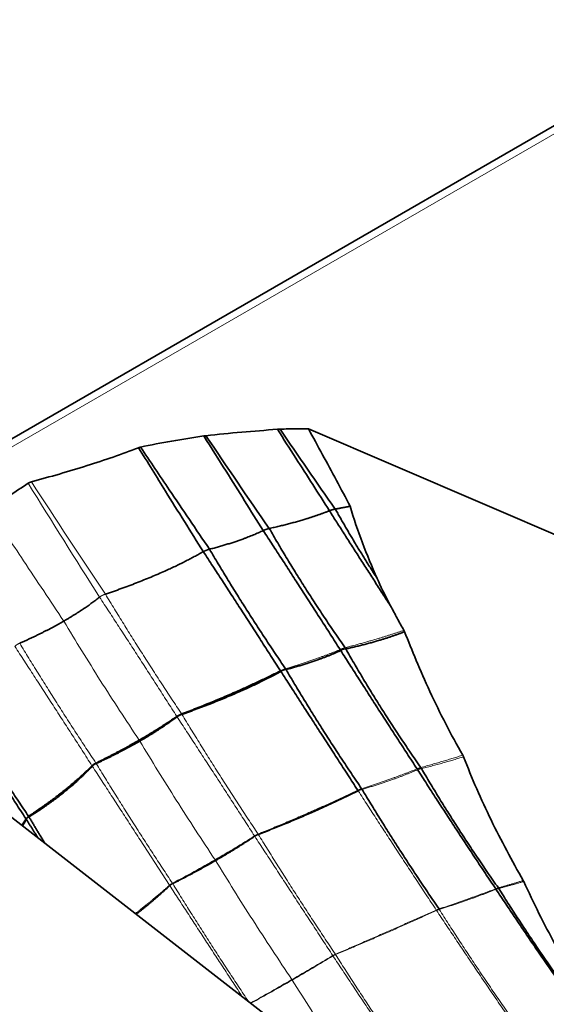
# Model space of a CAD drawing. Header units: millimetres. Extents: x 7 to 415, y 7 to 290.
# Tile 59 of 86: x 302.12 to 306.48, y 71.13 to 79.28. Entities that reach past the tile are written whole.
import ezdxf

# ---------------------------------------------------------------- set-up
doc = ezdxf.new("R2010")
doc.units = ezdxf.units.MM
doc.layers.add('Sichtbar (ISO)', color=7, linetype='Continuous', lineweight=35)
doc.layers.add('Sichtbar schmal (ISO)', color=7, linetype='Continuous', lineweight=18)

msp = doc.modelspace()

# ---------------------------------------------------------------- linework, layer by layer
at = {"layer": 'Sichtbar (ISO)'}
for p, q in [((392.456, 128.0086), (286.6729, 66.9346)), ((304.5073, 75.8954), (311.8556, 72.7453)), ((300.7216, 73.7097), (306.1777, 69.4672))]:
    msp.add_line(p, q, dxfattribs=at)
msp.add_ellipse((305.7543, 73.7213), major_axis=(-0.7184, 1.1086), ratio=0.093519, start_param=0.509798, end_param=0.819444, dxfattribs=at)
for points, knots in [([(303.6591, 75.8386), (303.7572, 75.8503), (303.8566, 75.8595), (304.0532, 75.876), (304.1517, 75.8835), (304.2503, 75.8918)], [-0.06012104, -0.06012104, -0.06012104, -0.06012104, -0.02989562, -0.02989562, 0, 0, 0, 0]), ([(304.2503, 75.8918), (304.2539, 75.8923), (304.2575, 75.8926), (304.265, 75.893), (304.2688, 75.8931), (304.2726, 75.8931)], [-0.002240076, -0.002240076, -0.002240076, -0.002240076, -0.001141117, -0.001141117, 0, 0, 0, 0]), ([(304.2503, 75.8918), (304.3015, 75.8122), (304.3525, 75.7325), (304.4965, 75.5076), (304.5891, 75.3622), (304.6815, 75.2168)], [-0.08048799, -0.08048799, -0.08048799, -0.08048799, -0.05197876, -0.05197876, 0, 0, 0, 0]), ([(304.2726, 75.8931), (304.3168, 75.894), (304.3611, 75.8946), (304.4393, 75.8952), (304.4733, 75.8953), (304.5073, 75.8954)], [-0.0266442, -0.0266442, -0.0266442, -0.0266442, -0.01336919, -0.01336919, -0.00318637, -0.00318637, -0.00318637, -0.00318637]), ([(304.8527, 75.2542), (304.7793, 75.3954), (304.7, 75.5427), (304.5832, 75.7573), (304.5478, 75.8217), (304.5073, 75.8954)], [0, 0, 0, 0, 0.04806119, 0.04806119, 0.07488068, 0.07488068, 0.07488068, 0.07488068]), ([(303.1171, 75.7439), (303.2021, 75.7628), (303.2884, 75.779), (303.4635, 75.8089), (303.5549, 75.823), (303.6411, 75.8361)], [-0.05336849, -0.05336849, -0.05336849, -0.05336849, -0.0267651, -0.0267651, 0, 0, 0, 0]), ([(303.6411, 75.8361), (303.644, 75.8367), (303.6469, 75.8372), (303.6529, 75.838), (303.656, 75.8384), (303.6591, 75.8386)], [-0.001854, -0.001854, -0.001854, -0.001854, -0.000940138, -0.000940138, 0, 0, 0, 0]), ([(303.6411, 75.8361), (303.7025, 75.7387), (303.7638, 75.6413), (303.9281, 75.3802), (304.0308, 75.2165), (304.1334, 75.0528)], [-0.09289361, -0.09289361, -0.09289361, -0.09289361, -0.0582404, -0.0582404, 0, 0, 0, 0]), ([(302.2124, 75.4561), (302.3683, 75.4984), (302.5224, 75.5425), (302.8204, 75.6365), (302.9622, 75.6855), (303.101, 75.7393)], [-0.1018724, -0.1018724, -0.1018724, -0.1018724, -0.0501361, -0.0501361, 0, 0, 0, 0]), ([(303.101, 75.7393), (303.1033, 75.7403), (303.1059, 75.7412), (303.1113, 75.7427), (303.1141, 75.7434), (303.1171, 75.7439)], [-0.001802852, -0.001802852, -0.001802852, -0.001802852, -0.000918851, -0.000918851, 0, 0, 0, 0]), ([(303.101, 75.7393), (303.1751, 75.6188), (303.2494, 75.4985), (303.4279, 75.2111), (303.5323, 75.0442), (303.6371, 74.8777)], [-0.1018463, -0.1018463, -0.1018463, -0.1018463, -0.0592709, -0.0592709, 0, 0, 0, 0]), ([(303.1171, 75.7439), (303.1964, 75.6259), (303.2758, 75.508), (303.4661, 75.2259), (303.5772, 75.0617), (303.6884, 74.8978)], [0.0163333, 0.0163333, 0.0163333, 0.0163333, 0.0590689, 0.0590689, 0.1186889, 0.1186889, 0.1186889, 0.1186889]), ([(301.8584, 75.2391), (301.9154, 75.272), (301.971, 75.3055), (302.0804, 75.3741), (302.1337, 75.409), (302.186, 75.4445)], [-0.0484354, -0.0484354, -0.0484354, -0.0484354, -0.02423798, -0.02423798, 0, 0, 0, 0]), ([(302.186, 75.4445), (302.1896, 75.447), (302.1936, 75.4492), (302.2025, 75.4531), (302.2073, 75.4547), (302.2124, 75.4561)], [-0.003359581, -0.003359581, -0.003359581, -0.003359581, -0.001690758, -0.001690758, 0, 0, 0, 0]), ([(305.0766, 74.6561), (305.0338, 74.7535), (304.9927, 74.8515), (304.9169, 75.0506), (304.8822, 75.1516), (304.8527, 75.2542)], [0, 0, 0, 0, 0.03197268, 0.03197268, 0.06404415, 0.06404415, 0.06404415, 0.06404415]), ([(305.2981, 74.2267), (305.2793, 74.2602), (305.2608, 74.2937), (305.2242, 74.3611), (305.2061, 74.3949), (305.1881, 74.4289)], [0, 0, 0, 0, 0.01160688, 0.01160688, 0.02322044, 0.02322044, 0.02322044, 0.02322044]), ([(305.3037, 74.2149), (305.3029, 74.217), (305.302, 74.219), (305.3002, 74.2229), (305.2992, 74.2248), (305.2981, 74.2267)], [0, 0, 0, 0, 0.000656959, 0.000656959, 0.001313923, 0.001313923, 0.001313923, 0.001313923]), ([(305.7862, 73.1918), (305.6882, 73.3631), (305.598, 73.5368), (305.4302, 73.8989), (305.3649, 74.0597), (305.3037, 74.2149)], [0, 0, 0, 0, 0.0598344, 0.0598344, 0.1191258, 0.1191258, 0.1191258, 0.1191258]), ([(305.7923, 73.1791), (305.7914, 73.1813), (305.7905, 73.1834), (305.7885, 73.1877), (305.7874, 73.1898), (305.7862, 73.1918)], [0, 0, 0, 0, 0.0007072, 0.0007072, 0.001414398, 0.001414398, 0.001414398, 0.001414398]), ([(306.2872, 72.1537), (306.1931, 72.3175), (306.1037, 72.4844), (305.9372, 72.827), (305.8622, 72.9986), (305.7923, 73.1791)], [0, 0, 0, 0, 0.0572748, 0.0572748, 0.1146286, 0.1146286, 0.1146286, 0.1146286]), ([(306.2913, 72.1456), (306.2907, 72.147), (306.2901, 72.1483), (306.2887, 72.151), (306.288, 72.1523), (306.2872, 72.1537)], [0, 0, 0, 0, 0.0004575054, 0.0004575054, 0.0009150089, 0.0009150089, 0.0009150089, 0.0009150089]), ([(306.8383, 71.12), (306.7393, 71.2855), (306.6433, 71.4525), (306.4597, 71.7939), (306.3724, 71.9675), (306.2913, 72.1456)], [0, 0, 0, 0, 0.0585643, 0.0585643, 0.1173896, 0.1173896, 0.1173896, 0.1173896])]:
    msp.add_open_spline(points, degree=3, knots=knots, dxfattribs=at)
for points, degree in [([(304.2726, 75.8931), (304.4225, 75.6723), (304.5751, 75.4516), (304.7304, 75.2308)], 3), ([(303.6591, 75.8386), (303.8308, 75.5824), (304.0055, 75.3261), (304.1835, 75.0697)], 3), ([(304.1835, 75.0697), (304.4749, 75.1342), (304.6815, 75.2168)], 2), ([(304.6815, 75.2168), (304.928, 74.8299), (305.1881, 74.4289)], 2), ([(304.7304, 75.2308), (304.7932, 75.2422), (304.8527, 75.2542)], 2), ([(304.7304, 75.2308), (304.8902, 74.9444), (305.0766, 74.6561)], 2), ([(303.6884, 74.8978), (303.9513, 74.9666), (304.1334, 75.0528)], 2), ([(304.1334, 75.0528), (304.4486, 74.5696), (304.7701, 74.0671)], 2), ([(304.1835, 75.0697), (304.4664, 74.5762), (304.8109, 74.082)], 2), ([(302.8258, 74.5257), (303.3011, 74.6868), (303.6371, 74.8777)], 2), ([(303.6371, 74.8777), (303.9553, 74.3917), (304.2757, 73.8909)], 2), ([(303.6884, 74.8978), (303.9808, 74.4025), (304.3178, 73.908)], 2), ([(302.4814, 74.3027), (302.6468, 74.3982), (302.7772, 74.5011)], 2), ([(302.4814, 74.3027), (302.3161, 74.2073), (302.1159, 74.1193)], 2), ([(304.817, 74.0723), (305.0928, 74.1324), (305.3037, 74.2149)], 2), ([(304.3219, 73.9014), (304.5826, 73.9693), (304.7749, 74.0596)], 2), ([(304.7749, 74.0596), (305.0815, 73.578), (305.4078, 73.0779)], 2), ([(304.817, 74.0723), (305.0949, 73.5824), (305.4385, 73.0892)], 2), ([(304.3219, 73.9014), (304.6118, 73.4082), (304.9481, 72.9143)], 2), ([(303.4572, 73.5335), (303.9133, 73.7062), (304.2757, 73.8909)], 2), ([(303.4595, 73.53), (303.9221, 73.692), (304.2791, 73.8856)], 2), ([(304.2791, 73.8856), (304.5928, 73.4006), (304.9166, 72.9015)], 2), ([(301.532, 73.6528), (301.8402, 73.1666), (302.1669, 72.6662)], 2), ([(301.5593, 73.678), (301.855, 73.1791), (302.1895, 72.6864)], 2), ([(303.1061, 73.3167), (303.2735, 73.4133), (303.4171, 73.5132)], 2), ([(303.1112, 73.3087), (303.2786, 73.4054), (303.4193, 73.5098)], 2), ([(303.4195, 73.51), (303.4345, 73.5223), (303.4591, 73.5299)], 2), ([(303.1061, 73.3167), (302.9388, 73.2201), (302.7475, 73.1266)], 2), ([(303.1112, 73.3087), (302.9438, 73.2121), (302.7497, 73.1232)], 2), ([(302.7147, 73.1048), (302.4989, 72.8896), (302.1895, 72.6864)], 2), ([(302.7169, 73.1013), (302.5077, 72.8754), (302.1929, 72.6811)], 2), ([(302.7494, 73.1231), (302.7274, 73.1141), (302.7171, 73.1015)], 2), ([(305.4438, 73.081), (305.7321, 72.589), (306.0808, 72.0928)], 2), ([(305.412, 73.0715), (305.7228, 72.5861), (306.0586, 72.0847)], 2), ([(304.0926, 72.5356), (304.536, 72.7064), (304.9196, 72.8969)], 2), ([(304.9517, 72.9087), (305.249, 72.4143), (305.5893, 71.9182)], 2), ([(302.1929, 72.6811), (302.2571, 72.5726), (302.3233, 72.4642)], 2), ([(302.1711, 72.6596), (302.1571, 72.6328), (302.1395, 72.6071)], 2), ([(302.1711, 72.6596), (302.2188, 72.584), (302.2669, 72.5081)], 2), ([(303.7385, 72.3195), (303.9083, 72.4176), (304.0626, 72.5206)], 2), ([(304.0629, 72.5208), (304.0749, 72.5295), (304.0922, 72.5355)], 2), ([(303.7385, 72.3195), (303.5686, 72.2215), (303.3833, 72.1284)], 2), ([(303.3589, 72.112), (303.2291, 71.9905), (303.0813, 71.8748)], 2), ([(303.3829, 72.1282), (303.3678, 72.1213), (303.3591, 72.1122)], 2), ([(306.0612, 72.0808), (306.3877, 71.5918), (306.7396, 71.0896)], 2), ([(306.0843, 72.0876), (306.3939, 71.5939), (306.7562, 71.0958)], 2)]:
    msp.add_open_spline(points, degree=degree, dxfattribs=at)
for points, weights in [([(304.6815, 75.2168), (304.7046, 75.2262), (304.7304, 75.2308)], [1, 1.04276263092, 1]), ([(304.1334, 75.0528), (304.156, 75.0637), (304.1835, 75.0697)], [1, 1.04798981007, 1]), ([(303.6371, 74.8777), (303.659, 74.8902), (303.6884, 74.8978)], [1, 1.05312969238, 1]), ([(303.4175, 73.5134), (303.4337, 73.5236), (303.4567, 73.5333)], [1.00078135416, 1.03592539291, 1.00082128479]), ([(302.7471, 73.1264), (302.7266, 73.1154), (302.715, 73.1051)], [1.00078135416, 1.03592539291, 1.00082128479])]:
    msp.add_rational_spline(points, weights, degree=2, dxfattribs=at)
at = {"layer": 'Sichtbar schmal (ISO)'}
for p, q in [((286.7729, 66.9247), (392.556, 127.9987)), ((304.3198, 73.9009), (304.3219, 73.9014)), ((304.2791, 73.8856), (304.2803, 73.8862)), ((303.4171, 73.5132), (303.4175, 73.5134)), ((303.4193, 73.5098), (303.4195, 73.51)), ((303.4567, 73.5333), (303.4572, 73.5335)), ((303.4591, 73.5299), (303.4595, 73.53)), ((302.715, 73.1051), (302.7147, 73.1048)), ((302.7171, 73.1015), (302.7169, 73.1013)), ((302.7475, 73.1266), (302.7471, 73.1264)), ((302.7497, 73.1232), (302.7494, 73.1231)), ((304.9196, 72.8969), (304.9208, 72.8976)), ((304.9496, 72.9081), (304.9517, 72.9087)), ((302.1929, 72.6811), (302.1919, 72.6805)), ((302.1716, 72.6607), (302.1711, 72.6596)), ((304.0608, 72.5234), (304.0611, 72.5236)), ((304.0626, 72.5206), (304.0629, 72.5208)), ((304.0902, 72.5384), (304.0907, 72.5386)), ((304.0922, 72.5355), (304.0926, 72.5356)), ((303.3572, 72.1152), (303.3569, 72.115)), ((303.3591, 72.1122), (303.3589, 72.112)), ((303.3815, 72.1312), (303.3811, 72.131)), ((303.3833, 72.1284), (303.3829, 72.1282)), ((306.0612, 72.0808), (306.0632, 72.0815)), ((305.5685, 71.9061), (305.5695, 71.9066)), ((305.5899, 71.9141), (305.5917, 71.9146)), ((304.7096, 71.5317), (304.7099, 71.5318)), ((304.7109, 71.5298), (304.7096, 71.5317)), ((304.7109, 71.5298), (304.7111, 71.53)), ((304.7306, 71.5424), (304.731, 71.5425)), ((304.7323, 71.5405), (304.731, 71.5425)), ((304.7319, 71.5404), (304.7323, 71.5405))]:
    msp.add_line(p, q, dxfattribs=at)
for centre, major_axis, ratio, start_param, end_param in [((348.4172, 109.9167), (42.941, -79.106), 0.636794, 4.804072, 4.816477), ((337.1138, 103.7575), (47.9772, -78.5136), 0.485065, 4.777112, 4.789247), ((300.0179, 72.7071), (5.4501, 1.6098), 0.314415, 5.366173, 5.450803), ((300.0179, 72.7071), (-5.4501, -1.6098), 0.314415, 2.139951, 2.22458), ((293.643, 71.0995), (16.0973, 5.7434), 0.246562, 5.350579, 5.379022), ((294.608, 75.2148), (13.8679, 1.7317), 0.481854, 5.431726, 5.466513), ((293.643, 71.0995), (-16.0973, -5.7434), 0.246562, 2.181048, 2.208986), ((294.608, 75.2148), (-13.8679, -1.7317), 0.481854, 2.256037, 2.290134)]:
    msp.add_ellipse(centre, major_axis=major_axis, ratio=ratio, start_param=start_param, end_param=end_param, dxfattribs=at)
for points, knots in [([(302.4814, 74.3027), (302.3701, 74.4689), (302.2591, 74.6353), (302.0515, 74.9474), (301.9548, 75.0932), (301.8584, 75.2391)], [-0.1202975, -0.1202975, -0.1202975, -0.1202975, -0.0600379, -0.0600379, -0.0073745, -0.0073745, -0.0073745, -0.0073745]), ([(303.1061, 73.3167), (302.9966, 73.4802), (302.8889, 73.6453), (302.6806, 73.974), (302.5799, 74.1377), (302.4814, 74.3027)], [-0.1169565, -0.1169565, -0.1169565, -0.1169565, -0.0576653, -0.0576653, 0, 0, 0, 0]), ([(303.1112, 73.3087), (303.1104, 73.3101), (303.1096, 73.3114), (303.1079, 73.3141), (303.107, 73.3154), (303.1061, 73.3167)], [-0.0009457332, -0.0009457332, -0.0009457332, -0.0009457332, -0.0004740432, -0.0004740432, 0, 0, 0, 0]), ([(303.7344, 72.3259), (303.6256, 72.4889), (303.5185, 72.6534), (303.3107, 72.9811), (303.2099, 73.1443), (303.1112, 73.3087)], [-0.1166023, -0.1166023, -0.1166023, -0.1166023, -0.0575606, -0.0575606, 0, 0, 0, 0]), ([(303.7385, 72.3195), (303.7378, 72.3206), (303.7372, 72.3217), (303.7358, 72.3238), (303.7351, 72.3249), (303.7344, 72.3259)], [-0.0007572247, -0.0007572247, -0.0007572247, -0.0007572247, -0.0003791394, -0.0003791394, -0.000003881, -0.000003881, -0.000003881, -0.000003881]), ([(304.3703, 71.3334), (304.2606, 71.497), (304.1524, 71.662), (303.9417, 71.9908), (303.8392, 72.1546), (303.7385, 72.3195)], [-0.11739, -0.11739, -0.11739, -0.11739, -0.0580249, -0.0580249, 0, 0, 0, 0]), ([(304.3731, 71.329), (304.3726, 71.3298), (304.3721, 71.3305), (304.3712, 71.3319), (304.3707, 71.3326), (304.3703, 71.3334)], [-0.0005177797, -0.0005177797, -0.0005177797, -0.0005177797, -0.0002590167, -0.0002590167, 0, 0, 0, 0]), ([(304.991, 70.3899), (304.8899, 70.5375), (304.79, 70.6861), (304.5837, 70.999), (304.4776, 71.1634), (304.3731, 71.329)], [-0.1128128, -0.1128128, -0.1128128, -0.1128128, -0.0588414, -0.0588414, 0, 0, 0, 0])]:
    msp.add_open_spline(points, degree=3, knots=knots, dxfattribs=at)
for points, weights in [([(302.7772, 74.5011), (302.7951, 74.5153), (302.8258, 74.5257)], [1, 1.05637322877, 1]), ([(302.1159, 74.1193), (302.088, 74.1071), (302.076, 74.0928)], [1, 1.05637322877, 1]), ([(304.7701, 74.0671), (304.7895, 74.0752), (304.8109, 74.082)], [1, 1.03089169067, 1]), ([(304.7701, 74.0671), (304.7725, 74.0634), (304.7749, 74.0596)], [1, 1.00064253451, 1]), ([(304.8109, 74.082), (304.8142, 74.0773), (304.817, 74.0723)], [1, 1.00110612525, 1]), ([(304.2757, 73.8909), (304.2949, 73.9001), (304.3178, 73.908)], [1, 1.03492526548, 1]), ([(304.3178, 73.908), (304.3199, 73.9048), (304.3219, 73.9014)], [1, 1.00051023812, 1]), ([(304.2757, 73.8909), (304.2774, 73.8882), (304.2791, 73.8856)], [1, 1.00036045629, 1]), ([(303.4171, 73.5132), (303.4182, 73.5115), (303.4193, 73.5098)], [1, 1.00020338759, 1]), ([(303.4572, 73.5335), (303.4584, 73.5318), (303.4595, 73.53)], [1, 1.00021568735, 1]), ([(302.7147, 73.1048), (302.7158, 73.1031), (302.7169, 73.1013)], [1, 1.00021568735, 1]), ([(302.7475, 73.1266), (302.7487, 73.1249), (302.7497, 73.1232)], [1, 1.00020338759, 1]), ([(305.4078, 73.0779), (305.4226, 73.0839), (305.4385, 73.0892)], [1, 1.01621283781, 1]), ([(305.4385, 73.0892), (305.4413, 73.0852), (305.4438, 73.081)], [1, 1.00107602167, 1]), ([(305.4078, 73.0779), (305.4099, 73.0747), (305.412, 73.0715)], [1, 1.00066789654, 1]), ([(304.9166, 72.9015), (304.9314, 72.9082), (304.9481, 72.9143)], [1, 1.01936196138, 1]), ([(304.9166, 72.9015), (304.9181, 72.8992), (304.9196, 72.8969)], [1, 1.00036150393, 1]), ([(304.9481, 72.9143), (304.95, 72.9116), (304.9517, 72.9087)], [1, 1.0005191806, 1]), ([(302.1895, 72.6864), (302.1735, 72.6754), (302.1669, 72.6662)], [1, 1.03492526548, 1]), ([(302.1895, 72.6864), (302.1913, 72.6838), (302.1929, 72.6811)], [1, 1.00036045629, 1]), ([(302.1669, 72.6662), (302.1691, 72.663), (302.1711, 72.6596)], [1, 1.00051023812, 1]), ([(304.0608, 72.5234), (304.0617, 72.522), (304.0626, 72.5206)], [1, 1.00014842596, 1]), ([(304.0611, 72.5236), (304.0739, 72.5311), (304.0902, 72.5384)], [1.00051175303, 1.0189307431, 1.00056697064]), ([(304.0907, 72.5386), (304.0917, 72.5371), (304.0926, 72.5356)], [1, 1.00015822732, 1]), ([(303.3569, 72.115), (303.3579, 72.1135), (303.3589, 72.112)], [1, 1.00015822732, 1]), ([(303.3811, 72.131), (303.3668, 72.1228), (303.3572, 72.1152)], [1.00051175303, 1.0189307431, 1.00056697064]), ([(303.3815, 72.1312), (303.3824, 72.1298), (303.3833, 72.1284)], [1, 1.00014842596, 1]), ([(306.0586, 72.0847), (306.0695, 72.0888), (306.0808, 72.0928)], [1, 1.00766531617, 1]), ([(306.0586, 72.0847), (306.0599, 72.0827), (306.0612, 72.0808)], [1, 1.00057293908, 1]), ([(306.0808, 72.0928), (306.0826, 72.0902), (306.0843, 72.0876)], [1, 1.00074718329, 1]), ([(305.5666, 71.909), (305.5775, 71.9137), (305.5893, 71.9182)], [1, 1.01083409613, 1]), ([(305.5666, 71.909), (305.5675, 71.9076), (305.5685, 71.9061)], [1, 1.00021757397, 1]), ([(305.5893, 71.9182), (305.5905, 71.9164), (305.5917, 71.9146)], [1, 1.00030139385, 1]), ([(304.7099, 71.5318), (304.7194, 71.5371), (304.7306, 71.5424)], [1.00025761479, 1.00923657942, 1.00029022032])]:
    msp.add_rational_spline(points, weights, degree=2, dxfattribs=at)
for points in [[(302.7772, 74.5011), (303.098, 74.0124), (303.4171, 73.5132)], [(302.8258, 74.5257), (303.1281, 74.0276), (303.4572, 73.5335)], [(304.8109, 74.082), (305.0817, 74.152), (305.2981, 74.2267)], [(302.076, 74.0928), (302.3942, 73.6039), (302.7147, 73.1048)], [(302.1159, 74.1193), (302.4189, 73.6202), (302.7475, 73.1266)], [(304.3178, 73.908), (304.5729, 73.9847), (304.7701, 74.0671)], [(304.7749, 74.0596), (304.777, 74.0606), (304.7792, 74.0616)], [(304.7792, 74.0616), (304.7933, 74.0678), (304.8098, 74.0711)], [(304.8098, 74.0711), (304.8133, 74.0717), (304.817, 74.0723)], [(304.2803, 73.8862), (304.2973, 73.8959), (304.3198, 73.9009)], [(303.4193, 73.5098), (303.7397, 73.0215), (304.0608, 72.5234)], [(303.4595, 73.53), (303.762, 73.0327), (304.0907, 72.5386)], [(305.4385, 73.0892), (305.6209, 73.14), (305.7862, 73.1918)], [(305.4438, 73.081), (305.6285, 73.1263), (305.7923, 73.1791)], [(302.7169, 73.1013), (303.0349, 72.613), (303.3569, 72.115)], [(302.7497, 73.1232), (303.0532, 72.6251), (303.3815, 72.1312)], [(305.4162, 73.0733), (305.4261, 73.0771), (305.4371, 73.0796)], [(305.4371, 73.0796), (305.4404, 73.0804), (305.4438, 73.081)], [(304.9481, 72.9143), (305.1974, 72.9946), (305.4078, 73.0779)], [(304.9517, 72.9087), (305.2054, 72.9821), (305.412, 73.0715)], [(305.412, 73.0715), (305.4141, 73.0724), (305.4162, 73.0733)], [(304.0907, 72.5386), (304.5289, 72.7177), (304.9166, 72.9015)], [(304.9196, 72.8969), (305.2356, 72.4091), (305.5666, 71.909)], [(304.9208, 72.8976), (304.9338, 72.9041), (304.9496, 72.9081)], [(302.1919, 72.6805), (302.1766, 72.6715), (302.1716, 72.6607)], [(302.1669, 72.6662), (302.1507, 72.6398), (302.131, 72.6138)], [(304.0626, 72.5206), (304.3834, 72.0304), (304.7096, 71.5317)], [(304.0926, 72.5356), (304.3992, 72.0383), (304.731, 71.5425)], [(303.3569, 72.115), (303.2232, 71.997), (303.0741, 71.8805)], [(303.3589, 72.112), (303.656, 71.6555), (303.9599, 71.1916)], [(303.3833, 72.1284), (303.6854, 71.6392), (304.0106, 71.1523)], [(306.0808, 72.0928), (306.1855, 72.1232), (306.2872, 72.1537)], [(306.0843, 72.0876), (306.1899, 72.1158), (306.2913, 72.1456)], [(305.5893, 71.9182), (305.8351, 72.001), (306.0586, 72.0847)], [(305.5917, 71.9146), (305.8406, 71.9925), (306.0612, 72.0808)], [(306.0632, 72.0815), (306.0718, 72.0848), (306.0813, 72.0869)], [(306.0813, 72.0869), (306.0828, 72.0873), (306.0843, 72.0876)], [(304.731, 71.5425), (305.1557, 71.7264), (305.5666, 71.909)], [(304.7323, 71.5405), (305.1606, 71.7188), (305.5685, 71.9061)], [(305.5685, 71.9061), (305.8905, 71.4216), (306.2308, 70.9268)], [(305.5695, 71.9066), (305.579, 71.911), (305.5899, 71.9141)], [(305.5917, 71.9146), (305.9044, 71.4193), (306.2567, 70.9212)], [(304.7109, 71.5298), (305.0366, 71.0374), (305.3745, 70.5372)], [(304.7111, 71.53), (304.7202, 71.5359), (304.7319, 71.5404)], [(304.7323, 71.5405), (305.0483, 71.0433), (305.3907, 70.5454)]]:
    msp.add_open_spline(points, degree=2, dxfattribs=at)

doc.saveas('drawing.dxf')
